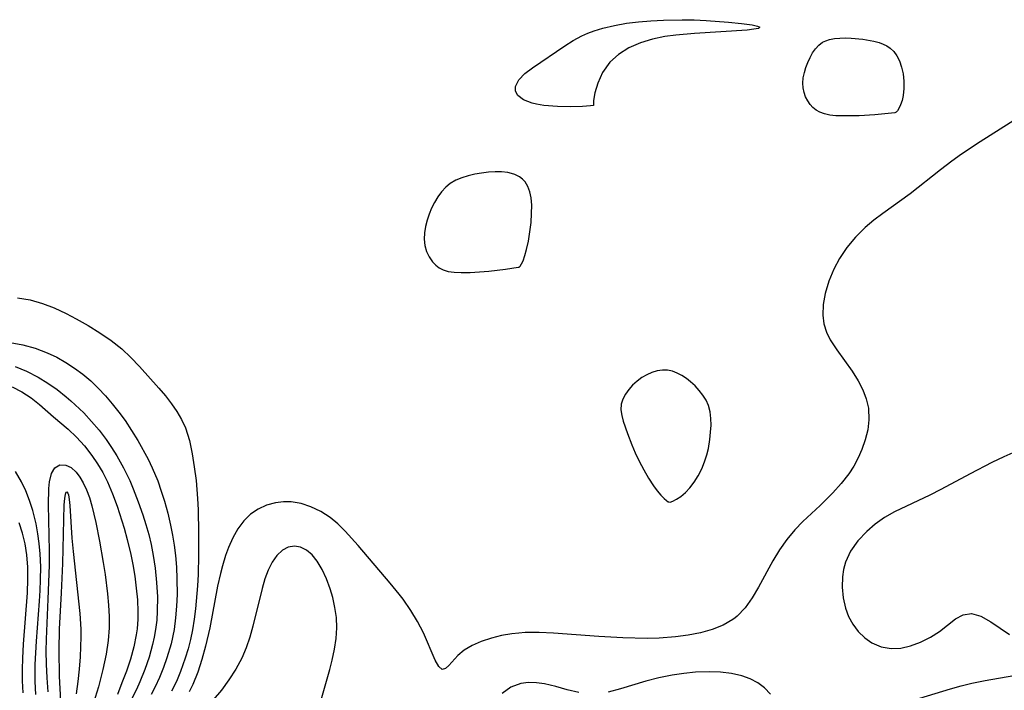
# Model space of a CAD drawing. Header units: inches. Extents: x 1073367 to 1082519, y 1569854 to 1574957.
# Tile 77 of 256: x 1074562 to 1074693, y 1573426 to 1573515. Entities that reach past the tile are written whole.
import ezdxf

# ---------------------------------------------------------------- set-up
doc = ezdxf.new("R2010")
doc.units = ezdxf.units.IN
doc.header["$MEASUREMENT"] = 0
doc.layers.add('CGG_CurvaNivelLidar_v1', color=7, linetype='Continuous', lineweight=30, true_color=0x008008)

msp = doc.modelspace()

# ---------------------------------------------------------------- linework, layer by layer
at = {"layer": 'CGG_CurvaNivelLidar_v1'}
for points in [[(1074638.5, 1573503.2775, 65.5), (1074638.0867, 1573503.2143, 65.5), (1074637.0074, 1573503.1376, 65.5), (1074635.4763, 1573503.0898, 65.5), (1074633.6963, 1573503.1219, 65.5), (1074631.8701, 1573503.2876, 65.5), (1074630.9391, 1573503.4508, 65.5), (1074630.3521, 1573503.593, 65.5), (1074629.2048, 1573504.0185, 65.5), (1074628.4243, 1573504.5859, 65.5), (1074628.1257, 1573505.1704, 65.5), (1074628.1471, 1573505.8185, 65.5), (1074628.5858, 1573506.6818, 65.5), (1074629.3872, 1573507.5063, 65.5), (1074630.3671, 1573508.2702, 65.5), (1074634.6989, 1573511.2102, 65.5), (1074635.7863, 1573511.8976, 65.5), (1074636.9283, 1573512.5179, 65.5), (1074637.7408, 1573512.8825, 65.5), (1074638.5826, 1573513.2025, 65.5), (1074639.7155, 1573513.5556, 65.5), (1074641.2628, 1573513.9189, 65.5), (1074642.8543, 1573514.1887, 65.5), (1074644.4755, 1573514.3866, 65.5), (1074646.1141, 1573514.5277, 65.5), (1074647.7588, 1573514.6223, 65.5), (1074650.2526, 1573514.6717, 65.5), (1074651.8665, 1573514.6362, 65.5), (1074653.4437, 1573514.5617, 65.5), (1074656.3988, 1573514.3396, 65.5), (1074658.1197, 1573514.1624, 65.5), (1074659.5278, 1573513.9702, 65.5), (1074660.2653, 1573513.8171, 65.5), (1074660.5781, 1573513.6647, 65.5), (1074660.3874, 1573513.523, 65.5), (1074659.789, 1573513.396, 65.5), (1074658.8833, 1573513.2949, 65.5), (1074651.8899, 1573512.8401, 65.5), (1074649.4067, 1573512.6274, 65.5), (1074647.9694, 1573512.4304, 65.5), (1074646.3359, 1573512.082, 65.5), (1074644.7058, 1573511.5843, 65.5), (1074643.1624, 1573510.9186, 65.5), (1074641.7854, 1573510.0693, 65.5), (1074640.6462, 1573509.0292, 65.5), (1074639.696, 1573507.6664, 65.5), (1074639.0565, 1573506.2486, 65.5), (1074638.6703, 1573504.9467, 65.5), (1074638.487, 1573503.927, 65.5), (1074638.467, 1573503.3501, 65.5)], [(1074678.5, 1573502.312, 65.5), (1074675.8341, 1573502.0561, 65.5), (1074673.7442, 1573501.9255, 65.5), (1074671.6262, 1573501.8846, 65.5), (1074670.6751, 1573501.9212, 65.5), (1074669.8606, 1573502.0098, 65.5), (1074669.1619, 1573502.1612, 65.5), (1074668.516, 1573502.3982, 65.5), (1074668.0361, 1573502.6743, 65.5), (1074667.6067, 1573503.0199, 65.5), (1074667.2323, 1573503.4281, 65.5), (1074666.9177, 1573503.8885, 65.5), (1074666.6481, 1573504.4373, 65.5), (1074666.4517, 1573505.0239, 65.5), (1074666.3297, 1573505.6361, 65.5), (1074666.2882, 1573506.2641, 65.5), (1074666.3399, 1573506.9549, 65.5), (1074666.475, 1573507.6463, 65.5), (1074666.6752, 1573508.3306, 65.5), (1074666.9284, 1573508.9992, 65.5), (1074667.2277, 1573509.6426, 65.5), (1074667.5707, 1573510.2486, 65.5), (1074667.9595, 1573510.8021, 65.5), (1074668.4006, 1573511.2838, 65.5), (1074668.9046, 1573511.669, 65.5), (1074669.3337, 1573511.8821, 65.5), (1074669.7988, 1573512.0361, 65.5), (1074670.4776, 1573512.1713, 65.5), (1074671.1943, 1573512.2397, 65.5), (1074671.9366, 1573512.2572, 65.5), (1074672.6945, 1573512.235, 65.5), (1074674.2236, 1573512.0943, 65.5), (1074675.715, 1573511.8263, 65.5), (1074676.4219, 1573511.6298, 65.5), (1074676.9433, 1573511.437, 65.5), (1074677.4295, 1573511.2003, 65.5), (1074677.8702, 1573510.9088, 65.5), (1074678.3613, 1573510.4368, 65.5), (1074678.7738, 1573509.8764, 65.5), (1074679.1186, 1573509.2057, 65.5), (1074679.3897, 1573508.3859, 65.5), (1074679.5795, 1573507.4666, 65.5), (1074679.6803, 1573506.4982, 65.5), (1074679.6847, 1573505.5305, 65.5), (1074679.5877, 1573504.6123, 65.5), (1074679.4402, 1573503.9461, 65.5), (1074679.2461, 1573503.3661, 65.5), (1074679.0251, 1573502.8951, 65.5), (1074678.8273, 1573502.5846, 65.5), (1074678.6551, 1573502.3835, 65.5)], [(1074628.5, 1573481.8069, 66), (1074628.5957, 1573481.7962, 66), (1074628.7534, 1573481.9493, 66), (1074628.9389, 1573482.2441, 66), (1074629.1374, 1573482.6701, 66), (1074629.3783, 1573483.3437, 66), (1074629.6056, 1573484.1562, 66), (1074629.8497, 1573485.2738, 66), (1074630.0499, 1573486.484, 66), (1074630.1955, 1573487.7249, 66), (1074630.2754, 1573488.9333, 66), (1074630.2776, 1573490.0449, 66), (1074630.1891, 1573490.9945, 66), (1074630.0123, 1573491.8183, 66), (1074629.7637, 1573492.5125, 66), (1074629.4091, 1573493.1202, 66), (1074629.0763, 1573493.4901, 66), (1074628.6821, 1573493.7986, 66), (1074628.044, 1573494.1219, 66), (1074627.5937, 1573494.2666, 66), (1074627.1176, 1573494.3686, 66), (1074626.2863, 1573494.4565, 66), (1074625.4184, 1573494.464, 66), (1074624.5294, 1573494.4089, 66), (1074623.6324, 1573494.3015, 66), (1074622.7393, 1573494.1457, 66), (1074621.8622, 1573493.9397, 66), (1074621.0144, 1573493.6758, 66), (1074620.2118, 1573493.3403, 66), (1074619.4742, 1573492.9127, 66), (1074618.8712, 1573492.4259, 66), (1074618.3123, 1573491.8239, 66), (1074617.8194, 1573491.1479, 66), (1074617.3824, 1573490.4178, 66), (1074616.9962, 1573489.6487, 66), (1074616.6607, 1573488.8525, 66), (1074616.3811, 1573488.0387, 66), (1074616.1685, 1573487.2154, 66), (1074616.0404, 1573486.3898, 66), (1074616.0175, 1573485.5229, 66), (1074616.1126, 1573484.6795, 66), (1074616.3314, 1573483.8805, 66), (1074616.6746, 1573483.1608, 66), (1074617.1292, 1573482.519, 66), (1074617.5432, 1573482.0901, 66), (1074618.0085, 1573481.7273, 66), (1074618.5229, 1573481.4443, 66), (1074619.1764, 1573481.236, 66), (1074619.9811, 1573481.1263, 66), (1074620.9091, 1573481.0889, 66), (1074622.1024, 1573481.1054, 66), (1074624.5887, 1573481.2686, 66), (1074626.794, 1573481.5217, 66)], [(1074648.5, 1573450.6332, 66), (1074648.6517, 1573450.6096, 66), (1074649.0123, 1573450.7228, 66), (1074649.5212, 1573450.981, 66), (1074650.0806, 1573451.3669, 66), (1074650.6781, 1573451.8857, 66), (1074651.2796, 1573452.5228, 66), (1074651.8523, 1573453.2606, 66), (1074652.3913, 1573454.1194, 66), (1074652.8543, 1573455.0329, 66), (1074653.2351, 1573455.9642, 66), (1074653.5286, 1573456.8756, 66), (1074653.7296, 1573457.729, 66), (1074653.9225, 1573458.9346, 66), (1074654.0291, 1573459.8809, 66), (1074654.0843, 1573460.8155, 66), (1074654.0721, 1573461.7304, 66), (1074653.9696, 1573462.6154, 66), (1074653.7463, 1573463.4573, 66), (1074653.425, 1573464.1597, 66), (1074653.0072, 1573464.8211, 66), (1074652.5165, 1573465.4445, 66), (1074651.9704, 1573466.0291, 66), (1074651.3815, 1573466.5703, 66), (1074650.8103, 1573467.0221, 66), (1074650.2162, 1573467.4207, 66), (1074649.603, 1573467.7529, 66), (1074648.9734, 1573468.0009, 66), (1074648.3287, 1573468.1417, 66), (1074647.6309, 1573468.1533, 66), (1074646.9277, 1573468.0416, 66), (1074646.2296, 1573467.829, 66), (1074645.5481, 1573467.5306, 66), (1074644.8962, 1573467.1548, 66), (1074644.2595, 1573466.6852, 66), (1074643.6771, 1573466.153, 66), (1074643.1586, 1573465.5726, 66), (1074642.7194, 1573464.9535, 66), (1074642.382, 1573464.3014, 66), (1074642.1775, 1573463.6185, 66), (1074642.1324, 1573462.8824, 66), (1074642.2256, 1573462.1208, 66), (1074642.4184, 1573461.3395, 66), (1074642.9808, 1573459.7298, 66), (1074643.5796, 1573458.1954, 66), (1074644.0295, 1573457.1494, 66), (1074644.5591, 1573456.0263, 66), (1074645.1501, 1573454.8854, 66), (1074645.784, 1573453.7853, 66), (1074646.4406, 1573452.783, 66), (1074646.9478, 1573452.1059, 66), (1074647.4284, 1573451.5381, 66), (1074647.8562, 1573451.0965, 66), (1074648.182, 1573450.8104, 66), (1074648.4064, 1573450.6529, 66)]]:
    msp.add_polyline3d(points, close=True, dxfattribs=at)
for points in [[(1074695.1369, 1573501.8095, 66), (1074689.8363, 1573498.4639, 66), (1074687.3256, 1573496.8105, 66), (1074686.0381, 1573495.8905, 66), (1074684.5306, 1573494.746, 66), (1074680.5163, 1573491.5355, 66), (1074676.894, 1573488.9438, 66), (1074675.7008, 1573488.0326, 66), (1074674.5632, 1573487.0701, 66), (1074673.2711, 1573485.7918, 66), (1074672.1194, 1573484.4171, 66), (1074671.1357, 1573482.9535, 66), (1074670.4105, 1573481.5637, 66), (1074669.7373, 1573479.9382, 66), (1074669.2381, 1573478.2931, 66), (1074668.9764, 1573476.8472, 66), (1074668.9231, 1573475.4237, 66), (1074669.072, 1573474.2678, 66), (1074669.397, 1573473.1995, 66), (1074669.8947, 1573472.176, 66), (1074670.7678, 1573470.8128, 66), (1074672.8137, 1573467.9867, 66), (1074673.625, 1573466.6989, 66), (1074674.2318, 1573465.5314, 66), (1074674.7019, 1573464.3323, 66), (1074674.9922, 1573463.1039, 66), (1074675.0549, 1573461.5248, 66), (1074674.8859, 1573460.208, 66), (1074674.5565, 1573458.8895, 66), (1074674.0953, 1573457.5802, 66), (1074673.6074, 1573456.4709, 66), (1074673.0353, 1573455.3893, 66), (1074672.3727, 1573454.3491, 66), (1074671.3717, 1573453.0681, 66), (1074670.2586, 1573451.8485, 66), (1074668.5628, 1573450.1706, 66), (1074666.2889, 1573448.0402, 66), (1074665.2112, 1573446.9234, 66), (1074664.1454, 1573445.6288, 66), (1074663.1799, 1573444.2554, 66), (1074662.3068, 1573442.8267, 66), (1074660.4068, 1573439.3151, 66), (1074659.5558, 1573437.8929, 66), (1074658.6191, 1573436.5884, 66), (1074657.5481, 1573435.4599, 66), (1074657.3101, 1573435.2592, 66), (1074656.9805, 1573435.0087, 66), (1074655.6843, 1573434.2505, 66), (1074654.2449, 1573433.6758, 66), (1074652.6982, 1573433.2447, 66), (1074651.072, 1573432.9278, 66), (1074649.3885, 1573432.705, 66), (1074647.1866, 1573432.5393, 66), (1074645.5997, 1573432.5035, 66), (1074642.3932, 1573432.5834, 66), (1074639.1846, 1573432.7734, 66), (1074633.1901, 1573433.2089, 66), (1074631.2916, 1573433.2905, 66), (1074629.4303, 1573433.2806, 66), (1074628.5507, 1573433.2269, 66), (1074627.6289, 1573433.1273, 66), (1074626.2589, 1573432.8899, 66), (1074624.952, 1573432.5655, 66), (1074623.5871, 1573432.1169, 66), (1074622.3558, 1573431.5779, 66), (1074621.3016, 1573430.9419, 66), (1074620.4796, 1573430.2401, 66), (1074619.2804, 1573428.9192, 66), (1074618.8193, 1573428.5025, 66), (1074618.4047, 1573428.399, 66), (1074617.9409, 1573428.7868, 66), (1074617.4728, 1573429.6213, 66), (1074615.9082, 1573433.2716, 66), (1074615.1411, 1573434.7405, 66), (1074614.231, 1573436.2293, 66), (1074613.1996, 1573437.7105, 66), (1074612.6683, 1573438.4075, 66), (1074611.502, 1573439.8313, 66), (1074607.2267, 1573444.8302, 66), (1074605.5036, 1573446.7622, 66), (1074604.5475, 1573447.7057, 66), (1074603.543, 1573448.5456, 66), (1074602.2792, 1573449.3653, 66), (1074600.9528, 1573449.9989, 66), (1074599.6626, 1573450.4223, 66), (1074598.3613, 1573450.6396, 66), (1074597.3134, 1573450.6418, 66), (1074596.2799, 1573450.5049, 66), (1074595.0889, 1573450.1853, 66), (1074593.9666, 1573449.6927, 66), (1074592.9484, 1573449.0103, 66), (1074592.0571, 1573448.1187, 66), (1074591.2864, 1573447.0557, 66), (1074590.6165, 1573445.8604, 66), (1074590.0328, 1573444.5639, 66), (1074589.6379, 1573443.5122, 66), (1074589.2213, 1573442.1696, 66), (1074588.9474, 1573441.118, 66), (1074588.5814, 1573439.4629, 66), (1074587.5365, 1573433.906, 66), (1074586.9867, 1573431.4737, 66), (1074586.5082, 1573429.7306, 66), (1074585.9467, 1573428.0335, 66), (1074585.2793, 1573426.3988, 66), (1074584.8032, 1573425.4303, 66)], [(1074562.0221, 1573477.7498, 65.5), (1074563.7207, 1573477.4635, 65.5), (1074565.3215, 1573477.0034, 65.5), (1074566.9067, 1573476.3971, 65.5), (1074568.4688, 1573475.6739, 65.5), (1074569.8216, 1573474.9576, 65.5), (1074571.3931, 1573474.0494, 65.5), (1074572.9451, 1573473.0956, 65.5), (1074574.4422, 1573472.0842, 65.5), (1074575.8471, 1573470.9806, 65.5), (1074577.0647, 1573469.8316, 65.5), (1074578.2103, 1573468.6158, 65.5), (1074580.8006, 1573465.7501, 65.5), (1074581.6653, 1573464.7135, 65.5), (1074582.4775, 1573463.6485, 65.5), (1074583.1807, 1573462.6239, 65.5), (1074583.8031, 1573461.5677, 65.5), (1074584.3169, 1573460.4679, 65.5), (1074584.8401, 1573458.7948, 65.5), (1074585.2016, 1573457.0303, 65.5), (1074585.4855, 1573455.2801, 65.5), (1074585.7202, 1573453.4811, 65.5), (1074585.9307, 1573451.0995, 65.5), (1074586.0006, 1573449.5865, 65.5), (1074586.0525, 1573446.5284, 65.5), (1074586.0569, 1573443.5513, 65.5), (1074585.9954, 1573441.0087, 65.5), (1074585.9151, 1573439.4823, 65.5), (1074585.6489, 1573436.4496, 65.5), (1074585.4698, 1573435.047, 65.5), (1074585.242, 1573433.6582, 65.5), (1074584.9748, 1573432.3773, 65.5), (1074584.6558, 1573431.1134, 65.5), (1074584.2873, 1573429.8686, 65.5), (1074583.6696, 1573428.1208, 65.5), (1074583.1061, 1573426.797, 65.5), (1074582.4666, 1573425.516, 65.5)], [(1074561.0263, 1573471.8164, 65), (1074562.7143, 1573471.5021, 65), (1074564.3676, 1573471.0475, 65), (1074565.9716, 1573470.4466, 65), (1074567.2281, 1573469.845, 65), (1074568.4438, 1573469.1549, 65), (1074569.5874, 1573468.4117, 65), (1074570.6879, 1573467.6003, 65), (1074571.737, 1573466.7185, 65), (1074572.7355, 1573465.7577, 65), (1074573.6836, 1573464.7375, 65), (1074574.5916, 1573463.6724, 65), (1074575.4643, 1573462.5735, 65), (1074576.2955, 1573461.4394, 65), (1074577.1678, 1573460.1262, 65), (1074577.9871, 1573458.7774, 65), (1074579.3497, 1573456.3009, 65), (1074579.8965, 1573455.1784, 65), (1074580.6253, 1573453.4253, 65), (1074581.1008, 1573452.0821, 65), (1074581.5296, 1573450.7187, 65), (1074581.9707, 1573449.1411, 65), (1074582.3499, 1573447.5452, 65), (1074582.606, 1573446.218, 65), (1074582.8134, 1573444.8812, 65), (1074582.975, 1573443.5374, 65), (1074583.1059, 1573441.9902, 65), (1074583.1822, 1573440.441, 65), (1074583.1998, 1573438.3545, 65), (1074583.1416, 1573436.7905, 65), (1074583.0123, 1573435.237, 65), (1074582.7996, 1573433.6986, 65), (1074582.3995, 1573431.8, 65), (1074581.8599, 1573429.9386, 65), (1074581.3914, 1573428.6276, 65), (1074580.8618, 1573427.3409, 65), (1074580.2756, 1573426.0805, 65), (1074579.7588, 1573425.0783, 65)], [(1074561.6898, 1573468.5997, 64.5), (1074563.2295, 1573467.9805, 64.5), (1074564.7411, 1573467.2041, 64.5), (1074566.023, 1573466.4176, 64.5), (1074567.2641, 1573465.5495, 64.5), (1074568.463, 1573464.6103, 64.5), (1074569.0966, 1573464.0708, 64.5), (1074570.8128, 1573462.4437, 64.5), (1074571.8588, 1573461.3289, 64.5), (1074572.8518, 1573460.1637, 64.5), (1074573.7817, 1573458.9458, 64.5), (1074574.5107, 1573457.8747, 64.5), (1074575.1929, 1573456.77, 64.5), (1074576.0956, 1573455.1445, 64.5), (1074576.9105, 1573453.4695, 64.5), (1074577.3914, 1573452.3542, 64.5), (1074578.0552, 1573450.6552, 64.5), (1074578.6572, 1573448.9311, 64.5), (1074579.065, 1573447.6319, 64.5), (1074579.4322, 1573446.3224, 64.5), (1074579.751, 1573445.0027, 64.5), (1074580.04, 1573443.5267, 64.5), (1074580.2936, 1573441.8227, 64.5), (1074580.4889, 1573439.9288, 64.5), (1074580.5893, 1573438.0352, 64.5), (1074580.5768, 1573436.1485, 64.5), (1074580.4955, 1573434.9211, 64.5), (1074580.3489, 1573433.702, 64.5), (1074580.1729, 1573432.6921, 64.5), (1074579.9505, 1573431.6905, 64.5), (1074579.4812, 1573430.0241, 64.5), (1074578.9116, 1573428.3826, 64.5), (1074578.2584, 1573426.7667, 64.5), (1074577.801, 1573425.7448, 64.5), (1074576.8631, 1573423.8395, 64.5)], [(1074561.3051, 1573465.929, 64), (1074562.6115, 1573465.2468, 64), (1074563.8285, 1573464.4554, 64), (1074564.9507, 1573463.5839, 64), (1074566.8066, 1573461.9258, 64), (1074568.7579, 1573460.285, 64), (1074569.8578, 1573459.2385, 64), (1074570.9137, 1573458.0811, 64), (1074571.9039, 1573456.8195, 64), (1074572.654, 1573455.7046, 64), (1074573.3408, 1573454.5288, 64), (1074573.9608, 1573453.2992, 64), (1074574.6338, 1573451.7154, 64), (1074575.2323, 1573450.0789, 64), (1074576.1672, 1573447.1327, 64), (1074576.5774, 1573445.6319, 64), (1074577.0407, 1573443.6655, 64), (1074577.308, 1573442.3387, 64), (1074577.5781, 1573440.766, 64), (1074577.7918, 1573439.1921, 64), (1074577.9371, 1573437.6209, 64), (1074577.9965, 1573436.0557, 64), (1074577.9788, 1573435.0532, 64), (1074577.8816, 1573433.7879, 64), (1074577.7734, 1573433.0003, 64), (1074577.4428, 1573431.3765, 64), (1074576.9992, 1573429.7704, 64), (1074576.473, 1573428.1786, 64), (1074575.8876, 1573426.5943, 64), (1074575.2725, 1573425.0522, 64)], [(1074694.5459, 1573457.3372, 66.5), (1074692.9394, 1573456.6263, 66.5), (1074691.3569, 1573455.8595, 66.5), (1074688.5077, 1573454.3792, 66.5), (1074684.6013, 1573452.283, 66.5), (1074683.1161, 1573451.5283, 66.5), (1074678.4529, 1573449.3238, 66.5), (1074677.1309, 1573448.5557, 66.5), (1074675.8898, 1573447.69, 66.5), (1074674.7507, 1573446.7286, 66.5), (1074673.5763, 1573445.4766, 66.5), (1074672.6184, 1573444.1068, 66.5), (1074671.9328, 1573442.6299, 66.5), (1074671.6738, 1573441.678, 66.5), (1074671.5273, 1573440.699, 66.5), (1074671.486, 1573439.2985, 66.5), (1074671.6236, 1573437.9002, 66.5), (1074671.9387, 1573436.5389, 66.5), (1074672.3559, 1573435.4282, 66.5), (1074672.9077, 1573434.3973, 66.5), (1074673.6337, 1573433.4233, 66.5), (1074674.4879, 1573432.5893, 66.5), (1074675.4521, 1573431.9226, 66.5), (1074676.6914, 1573431.3958, 66.5), (1074678.0122, 1573431.1607, 66.5), (1074679.2832, 1573431.2184, 66.5), (1074680.5585, 1573431.5035, 66.5), (1074681.911, 1573432.0114, 66.5), (1074683.2075, 1573432.6742, 66.5), (1074684.4136, 1573433.4453, 66.5), (1074686.5602, 1573435.1203, 66.5), (1074687.5707, 1573435.6598, 66.5), (1074688.6531, 1573435.8181, 66.5), (1074689.8929, 1573435.4658, 66.5), (1074691.2145, 1573434.7124, 66.5), (1074693.7126, 1573433.0145, 66.5)], [(1074564.4391, 1573425.0564, 64), (1074564.3414, 1573426.8033, 64), (1074564.3672, 1573429.0411, 64), (1074564.5387, 1573432.1562, 64), (1074564.9477, 1573437.439, 64), (1074565.0307, 1573438.8673, 64), (1074565.0851, 1573440.2911, 64), (1074565.101, 1573442.0336, 64), (1074565.036, 1573443.7595, 64), (1074564.9122, 1573445.0959, 64), (1074564.728, 1573446.4148, 64), (1074564.4895, 1573447.7118, 64), (1074564.0544, 1573449.508, 64), (1074563.6291, 1573450.8275, 64), (1074563.1285, 1573452.0926, 64), (1074562.5611, 1573453.2943, 64), (1074561.7437, 1573454.6967, 64)], [(1074566.095, 1573425.4127, 63.5), (1074565.9468, 1573427.2729, 63.5), (1074565.8582, 1573429.0873, 63.5), (1074565.8275, 1573430.8063, 63.5), (1074565.8526, 1573432.4096, 63.5), (1074566.1082, 1573437.7219, 63.5), (1074566.2434, 1573442.2275, 63.5), (1074566.2502, 1573444.135, 63.5), (1074566.1535, 1573450.2691, 63.5), (1074566.1948, 1573452.4354, 63.5), (1074566.2746, 1573453.3229, 63.5), (1074566.5237, 1573454.3932, 63.5), (1074566.9715, 1573455.1658, 63.5), (1074567.6462, 1573455.5562, 63.5), (1074568.4516, 1573455.5283, 63.5), (1074569.1334, 1573455.1862, 63.5), (1074569.7927, 1573454.593, 63.5), (1074570.2964, 1573453.9437, 63.5), (1074570.7529, 1573453.1723, 63.5), (1074571.1812, 1573452.2359, 63.5), (1074571.5547, 1573451.2063, 63.5), (1074571.8819, 1573450.1042, 63.5), (1074572.4078, 1573447.8843, 63.5), (1074572.9074, 1573445.4107, 63.5), (1074573.4075, 1573442.5834, 63.5), (1074573.6506, 1573441.0113, 63.5), (1074573.9796, 1573438.4259, 63.5), (1074574.1144, 1573436.9186, 63.5), (1074574.1886, 1573435.4154, 63.5), (1074574.1823, 1573433.9188, 63.5), (1074574.0561, 1573432.2156, 63.5), (1074573.7873, 1573430.4124, 63.5), (1074573.3593, 1573428.3995, 63.5), (1074572.7569, 1573426.0809, 63.5), (1074572.1172, 1573423.9673, 63.5)], [(1074567.7866, 1573424.1572, 63), (1074567.5944, 1573427.4808, 63), (1074567.5394, 1573430.9357, 63), (1074567.6084, 1573433.7415, 63), (1074567.8679, 1573438.5466, 63), (1074568.0413, 1573442.4702, 63), (1074568.2327, 1573450.2573, 63), (1074568.2936, 1573451.0854, 63), (1074568.3815, 1573451.6781, 63), (1074568.4889, 1573451.9353, 63), (1074568.5724, 1573451.9578, 63), (1074568.7005, 1573451.8037, 63), (1074568.7822, 1573451.5676, 63), (1074568.8963, 1573450.9581, 63), (1074568.9834, 1573450.1506, 63), (1074569.2496, 1573445.8134, 63), (1074569.3892, 1573444.0431, 63), (1074570.2976, 1573435.8143, 63), (1074570.423, 1573433.752, 63), (1074570.4285, 1573432.7385, 63), (1074570.3177, 1573430.0551, 63), (1074570.1979, 1573428.4163, 63), (1074570.0351, 1573426.7691, 63), (1074569.8274, 1573425.1738, 63)], [(1074562.7547, 1573425.2812, 64.5), (1074562.6816, 1573426.8785, 64.5), (1074562.6821, 1573428.369, 64.5), (1074562.7301, 1573429.8679, 64.5), (1074562.8334, 1573431.7424, 64.5), (1074563.3378, 1573438.5521, 64.5), (1074563.4002, 1573440.372, 64.5), (1074563.3804, 1573441.9925, 64.5), (1074563.2604, 1573443.5906, 64.5), (1074563.0358, 1573445.0484, 64.5), (1074562.701, 1573446.4715, 64.5), (1074562.2555, 1573447.8502, 64.5)], [(1074602.0789, 1573423.4098, 66.5), (1074603.4835, 1573428.3865, 66.5), (1074603.8027, 1573429.6376, 66.5), (1074604.1119, 1573431.0799, 66.5), (1074604.3273, 1573432.5109, 66.5), (1074604.4147, 1573433.9274, 66.5), (1074604.3513, 1573435.2911, 66.5), (1074604.159, 1573436.6299, 66.5), (1074603.8628, 1573437.9349, 66.5), (1074603.5127, 1573439.1114, 66.5), (1074603.0278, 1573440.4421, 66.5), (1074602.4656, 1573441.6735, 66.5), (1074601.8147, 1573442.764, 66.5), (1074601.1294, 1573443.5998, 66.5), (1074600.3695, 1573444.2375, 66.5), (1074599.5833, 1573444.6258, 66.5), (1074598.7719, 1573444.7647, 66.5), (1074597.9525, 1573444.6269, 66.5), (1074597.1771, 1573444.2257, 66.5), (1074596.4387, 1573443.5413, 66.5), (1074595.8042, 1573442.6352, 66.5), (1074595.2943, 1573441.5847, 66.5), (1074594.868, 1573440.4049, 66.5), (1074594.4999, 1573439.1301, 66.5), (1074593.2746, 1573434.1397, 66.5), (1074592.8558, 1573432.6971, 66.5), (1074592.3652, 1573431.2769, 66.5), (1074591.7797, 1573429.8956, 66.5), (1074590.9931, 1573428.4163, 66.5), (1074590.0845, 1573426.9998, 66.5), (1074589.0776, 1573425.641, 66.5), (1074587.9903, 1573424.3373, 66.5)], [(1074661.984, 1573425.0926, 66.5), (1074661.194, 1573425.9528, 66.5), (1074660.2987, 1573426.6258, 66.5), (1074659.2869, 1573427.1592, 66.5), (1074658.1816, 1573427.5604, 66.5), (1074656.7996, 1573427.8703, 66.5), (1074655.3442, 1573428.0372, 66.5), (1074653.8387, 1573428.0871, 66.5), (1074652.0239, 1573428.0199, 66.5), (1074650.4767, 1573427.8689, 66.5), (1074648.9323, 1573427.6368, 66.5), (1074647.1699, 1573427.2721, 66.5), (1074645.4463, 1573426.8211, 66.5), (1074642.0761, 1573425.7951, 66.5), (1074640.4455, 1573425.3901, 66.5)], [(1074680.7854, 1573424.2454, 66), (1074685.8615, 1573425.8176, 66), (1074687.2846, 1573426.226, 66), (1074688.7183, 1573426.5826, 66), (1074690.4604, 1573426.9254, 66), (1074694.276, 1573427.5783, 66)], [(1074636.5406, 1573425.3425, 66.5), (1074635.0027, 1573425.7022, 66.5), (1074633.4835, 1573426.1201, 66.5), (1074631.9797, 1573426.477, 66.5), (1074630.8968, 1573426.6316, 66.5), (1074629.8391, 1573426.6607, 66.5), (1074628.8252, 1573426.5321, 66.5), (1074627.5056, 1573426.0349, 66.5), (1074626.374, 1573425.1901, 66.5)]]:
    msp.add_polyline3d(points, dxfattribs=at)

doc.saveas('drawing.dxf')
